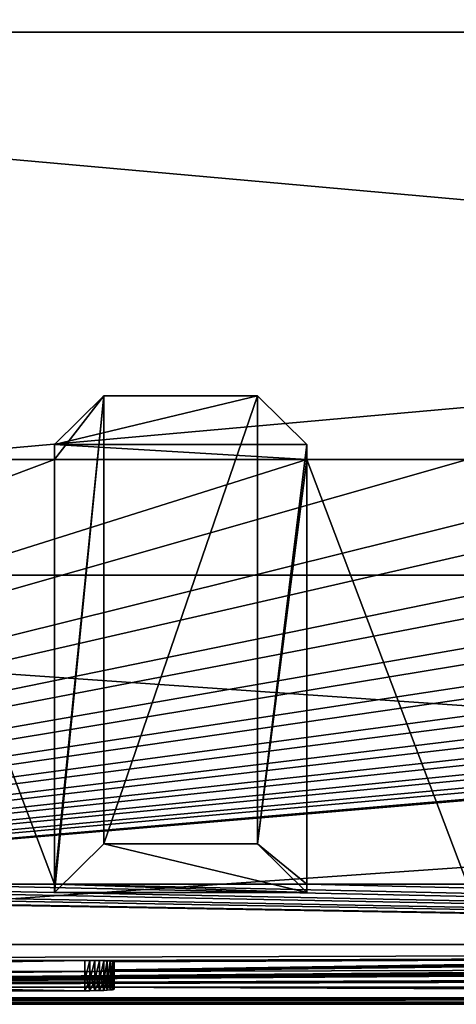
# Model space of a CAD drawing. Header units: inches. Extents: x -14.4 to 14.4, y -0.1 to 14.
# Tile 2 of 18: x -7.5 to -5.5, y 0 to 4.6. Entities that reach past the tile are written whole.
import ezdxf

# ---------------------------------------------------------------- set-up
doc = ezdxf.new("R2010")
doc.units = ezdxf.units.IN
doc.header["$LTSCALE"] = 65.185185
doc.header["$MEASUREMENT"] = 0
for name, color, linetype in [('10', 7, 'CONTINUOUS'), ('11', 7, 'CONTINUOUS'), ('12', 7, 'CONTINUOUS'), ('122', 7, 'CONTINUOUS'), ('123', 7, 'CONTINUOUS'), ('124', 7, 'CONTINUOUS'), ('126', 7, 'CONTINUOUS'), ('13', 7, 'CONTINUOUS'), ('135', 7, 'CONTINUOUS'), ('136', 7, 'CONTINUOUS'), ('17', 7, 'CONTINUOUS'), ('18', 7, 'CONTINUOUS'), ('19', 7, 'CONTINUOUS'), ('20', 7, 'CONTINUOUS'), ('21', 7, 'CONTINUOUS'), ('22', 7, 'CONTINUOUS'), ('23', 7, 'CONTINUOUS'), ('3', 7, 'CONTINUOUS'), ('4', 7, 'CONTINUOUS'), ('5', 7, 'CONTINUOUS'), ('6', 7, 'CONTINUOUS'), ('7', 7, 'CONTINUOUS'), ('8', 7, 'CONTINUOUS'), ('88', 7, 'CONTINUOUS'), ('89', 7, 'CONTINUOUS'), ('9', 7, 'CONTINUOUS'), ('90', 7, 'CONTINUOUS'), ('91', 7, 'CONTINUOUS'), ('92', 7, 'CONTINUOUS'), ('93', 7, 'CONTINUOUS')]:
    doc.layers.add(name, color=color, linetype=linetype)

msp = doc.modelspace()

# ---------------------------------------------------------------- linework, layer by layer
at = {"layer": '10', "color": 7, "linetype": 'Continuous'}
for points in [[(-14.226, 0, -0.5), (14.226, 0, -0.5), (-14.226, -0.015, -0.5), (-14.226, 0, -0.5)], [(14.226, 0, -0.5), (-14.226, -0.03, -0.5), (-14.226, -0.015, -0.5), (14.226, 0, -0.5)], [(-14.226, -0.03, -0.5), (14.226, 0, -0.5), (14.226, -0.015, -0.5), (-14.226, -0.03, -0.5)], [(14.226, -0.03, -0.5), (-14.226, -0.03, -0.5), (14.226, -0.015, -0.5), (14.226, -0.03, -0.5)]]:
    msp.add_3dface(points, dxfattribs=at)
at = {"layer": '11', "color": 7, "linetype": 'Continuous'}
for points in [[(14.1635, 1.97, -0.03), (14.1635, 0, -0.03), (-14.1635, 0, -0.03), (14.1635, 1.97, -0.03)], [(14.1635, 1.97, -0.03), (-14.1635, 0, -0.03), (-14.1635, 1.97, -0.03), (14.1635, 1.97, -0.03)]]:
    msp.add_3dface(points, dxfattribs=at)
at = {"layer": '12', "color": 7, "linetype": 'Continuous'}
for points in [[(14.1635, 1.97), (14.1635, 1.97, -0.03), (-14.1635, 1.97, -0.03), (14.1635, 1.97)], [(14.1635, 1.97), (-14.1635, 1.97, -0.03), (-14.1635, 1.97), (14.1635, 1.97)]]:
    msp.add_3dface(points, dxfattribs=at)
at = {"layer": '122', "color": 7, "linetype": 'Continuous'}
for points in [[(-7.1845, 0.0847, 16.8585), (-7.1845, 0.0332, 17.8411), (-12.8155, 0.0332, 17.8411), (-7.1845, 0.0847, 16.8585)], [(-12.8155, 0.0847, 16.8585), (-7.1845, 0.0847, 16.8585), (-12.8155, 0.0332, 17.8411), (-12.8155, 0.0847, 16.8585)], [(-7.1606, 0.0846, 16.8606), (-7.1845, 0.0332, 17.8411), (-7.1845, 0.0847, 16.8585), (-7.1606, 0.0846, 16.8606)], [(-7.1606, 0.0333, 17.8391), (-7.1845, 0.0332, 17.8411), (-7.1606, 0.0846, 16.8606), (-7.1606, 0.0333, 17.8391)], [(-7.1375, 0.0843, 16.8668), (-7.1606, 0.0333, 17.8391), (-7.1606, 0.0846, 16.8606), (-7.1375, 0.0843, 16.8668)], [(-7.1375, 0.0336, 17.8329), (-7.1606, 0.0333, 17.8391), (-7.1375, 0.0843, 16.8668), (-7.1375, 0.0336, 17.8329)], [(-7.1158, 0.0837, 16.8769), (-7.1375, 0.0336, 17.8329), (-7.1375, 0.0843, 16.8668), (-7.1158, 0.0837, 16.8769)], [(-7.1158, 0.0342, 17.8227), (-7.1375, 0.0336, 17.8329), (-7.1158, 0.0837, 16.8769), (-7.1158, 0.0342, 17.8227)], [(-7.0961, 0.083, 16.8906), (-7.1158, 0.0342, 17.8227), (-7.1158, 0.0837, 16.8769), (-7.0961, 0.083, 16.8906)], [(-7.0961, 0.0349, 17.809), (-7.1158, 0.0342, 17.8227), (-7.0961, 0.083, 16.8906), (-7.0961, 0.0349, 17.809)], [(-7.0792, 0.0821, 16.9075), (-7.0961, 0.0349, 17.809), (-7.0961, 0.083, 16.8906), (-7.0792, 0.0821, 16.9075)], [(-7.0792, 0.0358, 17.7921), (-7.0961, 0.0349, 17.809), (-7.0792, 0.0821, 16.9075), (-7.0792, 0.0358, 17.7921)], [(-7.0654, 0.0811, 16.9271), (-7.0792, 0.0358, 17.7921), (-7.0792, 0.0821, 16.9075), (-7.0654, 0.0811, 16.9271)], [(-7.0654, 0.0368, 17.7725), (-7.0792, 0.0358, 17.7921), (-7.0654, 0.0811, 16.9271), (-7.0654, 0.0368, 17.7725)], [(-7.0553, 0.08, 16.9488), (-7.0654, 0.0368, 17.7725), (-7.0654, 0.0811, 16.9271), (-7.0553, 0.08, 16.9488)], [(-7.0553, 0.0379, 17.7508), (-7.0654, 0.0368, 17.7725), (-7.0553, 0.08, 16.9488), (-7.0553, 0.0379, 17.7508)], [(-7.0491, 0.0787, 16.972), (-7.0553, 0.0379, 17.7508), (-7.0553, 0.08, 16.9488), (-7.0491, 0.0787, 16.972)], [(-7.0491, 0.0391, 17.7277), (-7.0553, 0.0379, 17.7508), (-7.0491, 0.0787, 16.972), (-7.0491, 0.0391, 17.7277)], [(-7.047, 0.0775, 16.9958), (-7.0491, 0.0391, 17.7277), (-7.0491, 0.0787, 16.972), (-7.047, 0.0775, 16.9958)], [(-7.047, 0.0404, 17.7038), (-7.0491, 0.0391, 17.7277), (-7.047, 0.0775, 16.9958), (-7.047, 0.0404, 17.7038)]]:
    msp.add_3dface(points, dxfattribs=at)
at = {"layer": '123', "color": 7, "linetype": 'Continuous'}
for points in [[(-7.047, 0.1674, 17.0005), (-7.047, 0.1303, 17.7085), (-7.047, 0.0775, 16.9958), (-7.047, 0.1674, 17.0005)], [(-7.047, 0.1303, 17.7085), (-7.047, 0.0404, 17.7038), (-7.047, 0.0775, 16.9958), (-7.047, 0.1303, 17.7085)]]:
    msp.add_3dface(points, dxfattribs=at)
at = {"layer": '124', "color": 7, "linetype": 'Continuous'}
for points in [[(-12.8155, 0.1746, 16.8632), (-7.1845, 0.1746, 16.8632), (-12.8155, 0.0847, 16.8585), (-12.8155, 0.1746, 16.8632)], [(-7.1845, 0.1746, 16.8632), (-7.1845, 0.0847, 16.8585), (-12.8155, 0.0847, 16.8585), (-7.1845, 0.1746, 16.8632)]]:
    msp.add_3dface(points, dxfattribs=at)
at = {"layer": '126', "color": 7, "linetype": 'Continuous'}
for points in [[(-7.1845, 0.1231, 17.8459), (-12.8155, 0.1231, 17.8459), (-7.1845, 0.0332, 17.8411), (-7.1845, 0.1231, 17.8459)], [(-7.1845, 0.0332, 17.8411), (-12.8155, 0.1231, 17.8459), (-12.8155, 0.0332, 17.8411), (-7.1845, 0.0332, 17.8411)]]:
    msp.add_3dface(points, dxfattribs=at)
at = {"layer": '13', "color": 7, "linetype": 'Continuous'}
for points in [[(10.7058, 14), (14.1635, 4.5), (-14.1635, 1.97), (10.7058, 14)], [(-10.7058, 14), (10.7058, 14), (-14.1635, 1.97), (-10.7058, 14)], [(14.1635, 4.5), (14.1635, 1.97), (-14.1635, 1.97), (14.1635, 4.5)]]:
    msp.add_3dface(points, dxfattribs=at)
at = {"layer": '135', "color": 7, "linetype": 'Continuous'}
for points in [[(-7.1606, 0.1232, 17.8438), (-7.1845, 0.1231, 17.8459), (-7.1606, 0.0333, 17.8391), (-7.1606, 0.1232, 17.8438)], [(-7.1845, 0.1231, 17.8459), (-7.1845, 0.0332, 17.8411), (-7.1606, 0.0333, 17.8391), (-7.1845, 0.1231, 17.8459)], [(-7.1375, 0.1235, 17.8376), (-7.1606, 0.1232, 17.8438), (-7.1375, 0.0336, 17.8329), (-7.1375, 0.1235, 17.8376)], [(-7.1606, 0.1232, 17.8438), (-7.1606, 0.0333, 17.8391), (-7.1375, 0.0336, 17.8329), (-7.1606, 0.1232, 17.8438)], [(-7.1157, 0.124, 17.8275), (-7.1375, 0.1235, 17.8376), (-7.1158, 0.0342, 17.8227), (-7.1157, 0.124, 17.8275)], [(-7.1375, 0.1235, 17.8376), (-7.1375, 0.0336, 17.8329), (-7.1158, 0.0342, 17.8227), (-7.1375, 0.1235, 17.8376)], [(-7.1157, 0.124, 17.8275), (-7.1158, 0.0342, 17.8227), (-7.0961, 0.0349, 17.809), (-7.1157, 0.124, 17.8275)], [(-7.0961, 0.1247, 17.8137), (-7.1157, 0.124, 17.8275), (-7.0961, 0.0349, 17.809), (-7.0961, 0.1247, 17.8137)], [(-7.0792, 0.1256, 17.7968), (-7.0961, 0.1247, 17.8137), (-7.0792, 0.0358, 17.7921), (-7.0792, 0.1256, 17.7968)], [(-7.0961, 0.1247, 17.8137), (-7.0961, 0.0349, 17.809), (-7.0792, 0.0358, 17.7921), (-7.0961, 0.1247, 17.8137)], [(-7.0654, 0.1267, 17.7772), (-7.0792, 0.1256, 17.7968), (-7.0654, 0.0368, 17.7725), (-7.0654, 0.1267, 17.7772)], [(-7.0792, 0.1256, 17.7968), (-7.0792, 0.0358, 17.7921), (-7.0654, 0.0368, 17.7725), (-7.0792, 0.1256, 17.7968)], [(-7.0553, 0.1278, 17.7555), (-7.0654, 0.1267, 17.7772), (-7.0553, 0.0379, 17.7508), (-7.0553, 0.1278, 17.7555)], [(-7.0654, 0.1267, 17.7772), (-7.0654, 0.0368, 17.7725), (-7.0553, 0.0379, 17.7508), (-7.0654, 0.1267, 17.7772)], [(-7.0491, 0.129, 17.7324), (-7.0553, 0.1278, 17.7555), (-7.0491, 0.0391, 17.7277), (-7.0491, 0.129, 17.7324)], [(-7.0553, 0.1278, 17.7555), (-7.0553, 0.0379, 17.7508), (-7.0491, 0.0391, 17.7277), (-7.0553, 0.1278, 17.7555)], [(-7.047, 0.1303, 17.7085), (-7.0491, 0.129, 17.7324), (-7.047, 0.0404, 17.7038), (-7.047, 0.1303, 17.7085)], [(-7.0491, 0.129, 17.7324), (-7.0491, 0.0391, 17.7277), (-7.047, 0.0404, 17.7038), (-7.0491, 0.129, 17.7324)]]:
    msp.add_3dface(points, dxfattribs=at)
at = {"layer": '136', "color": 7, "linetype": 'Continuous'}
for points in [[(-7.1845, 0.1746, 16.8632), (-7.1606, 0.1745, 16.8653), (-7.1845, 0.0847, 16.8585), (-7.1845, 0.1746, 16.8632)], [(-7.1606, 0.1745, 16.8653), (-7.1606, 0.0846, 16.8606), (-7.1845, 0.0847, 16.8585), (-7.1606, 0.1745, 16.8653)], [(-7.1606, 0.1745, 16.8653), (-7.1375, 0.1741, 16.8715), (-7.1606, 0.0846, 16.8606), (-7.1606, 0.1745, 16.8653)], [(-7.1375, 0.1741, 16.8715), (-7.1375, 0.0843, 16.8668), (-7.1606, 0.0846, 16.8606), (-7.1375, 0.1741, 16.8715)], [(-7.1375, 0.1741, 16.8715), (-7.1157, 0.1736, 16.8816), (-7.1375, 0.0843, 16.8668), (-7.1375, 0.1741, 16.8715)], [(-7.1157, 0.1736, 16.8816), (-7.1158, 0.0837, 16.8769), (-7.1375, 0.0843, 16.8668), (-7.1157, 0.1736, 16.8816)], [(-7.1157, 0.1736, 16.8816), (-7.0961, 0.1729, 16.8953), (-7.1158, 0.0837, 16.8769), (-7.1157, 0.1736, 16.8816)], [(-7.0961, 0.1729, 16.8953), (-7.0961, 0.083, 16.8906), (-7.1158, 0.0837, 16.8769), (-7.0961, 0.1729, 16.8953)], [(-7.0961, 0.1729, 16.8953), (-7.0792, 0.172, 16.9123), (-7.0961, 0.083, 16.8906), (-7.0961, 0.1729, 16.8953)], [(-7.0792, 0.172, 16.9123), (-7.0792, 0.0821, 16.9075), (-7.0961, 0.083, 16.8906), (-7.0792, 0.172, 16.9123)], [(-7.0792, 0.172, 16.9123), (-7.0654, 0.171, 16.9319), (-7.0792, 0.0821, 16.9075), (-7.0792, 0.172, 16.9123)], [(-7.0654, 0.171, 16.9319), (-7.0654, 0.0811, 16.9271), (-7.0792, 0.0821, 16.9075), (-7.0654, 0.171, 16.9319)], [(-7.0654, 0.171, 16.9319), (-7.0553, 0.1698, 16.9536), (-7.0654, 0.0811, 16.9271), (-7.0654, 0.171, 16.9319)], [(-7.0553, 0.1698, 16.9536), (-7.0553, 0.08, 16.9488), (-7.0654, 0.0811, 16.9271), (-7.0553, 0.1698, 16.9536)], [(-7.0553, 0.1698, 16.9536), (-7.0491, 0.1686, 16.9767), (-7.0553, 0.08, 16.9488), (-7.0553, 0.1698, 16.9536)], [(-7.0491, 0.1686, 16.9767), (-7.0491, 0.0787, 16.972), (-7.0553, 0.08, 16.9488), (-7.0491, 0.1686, 16.9767)], [(-7.0491, 0.1686, 16.9767), (-7.047, 0.1674, 17.0005), (-7.0491, 0.0787, 16.972), (-7.0491, 0.1686, 16.9767)], [(-7.047, 0.1674, 17.0005), (-7.047, 0.0775, 16.9958), (-7.0491, 0.0787, 16.972), (-7.047, 0.1674, 17.0005)]]:
    msp.add_3dface(points, dxfattribs=at)
at = {"layer": '17', "color": 7, "linetype": 'Continuous'}
for points in [[(-13.3225, -0.03), (13.3225, -0.03), (-13.3225, 0.073), (-13.3225, -0.03)], [(13.3225, -0.03), (13.3225, 0.073), (-13.3225, 0.073), (13.3225, -0.03)]]:
    msp.add_3dface(points, dxfattribs=at)
at = {"layer": '18', "color": 7, "linetype": 'Continuous'}
for points in [[(13.3225, -0.03, 19.25), (-13.3225, -0.03, 19.25), (13.3225, 0.0495, 19.25), (13.3225, -0.03, 19.25)], [(13.3225, 0.0495, 19.25), (-13.3225, -0.03, 19.25), (-13.3225, 0.0495, 19.25), (13.3225, 0.0495, 19.25)]]:
    msp.add_3dface(points, dxfattribs=at)
at = {"layer": '19', "color": 7, "linetype": 'Continuous'}
for points in [[(13.3225, 0.2484, 15.4549), (-12.8155, 0.1746, 16.8632), (-13.3225, 0.2484, 15.4549), (13.3225, 0.2484, 15.4549)], [(-12.8155, 0.1746, 16.8632), (13.3225, 0.2484, 15.4549), (-7.1845, 0.1746, 16.8632), (-12.8155, 0.1746, 16.8632)], [(-7.1845, 0.1746, 16.8632), (13.3225, 0.2484, 15.4549), (-7.1606, 0.1745, 16.8653), (-7.1845, 0.1746, 16.8632)], [(-7.1606, 0.1745, 16.8653), (13.3225, 0.2484, 15.4549), (-7.1375, 0.1741, 16.8715), (-7.1606, 0.1745, 16.8653)], [(-7.1375, 0.1741, 16.8715), (13.3225, 0.2484, 15.4549), (-7.1157, 0.1736, 16.8816), (-7.1375, 0.1741, 16.8715)], [(-7.1157, 0.1736, 16.8816), (13.3225, 0.2484, 15.4549), (-7.0961, 0.1729, 16.8953), (-7.1157, 0.1736, 16.8816)], [(-7.0961, 0.1729, 16.8953), (13.3225, 0.2484, 15.4549), (-7.0792, 0.172, 16.9123), (-7.0961, 0.1729, 16.8953)], [(13.3225, 0.2484, 15.4549), (-3.405, 0.1848, 16.668), (-7.0792, 0.172, 16.9123), (13.3225, 0.2484, 15.4549)], [(-3.4584, 0.1846, 16.6718), (-7.0792, 0.172, 16.9123), (-3.405, 0.1848, 16.668), (-3.4584, 0.1846, 16.6718)], [(-7.0654, 0.171, 16.9319), (-7.0792, 0.172, 16.9123), (-3.4584, 0.1846, 16.6718), (-7.0654, 0.171, 16.9319)], [(-7.0654, 0.171, 16.9319), (-3.4584, 0.1846, 16.6718), (-7.0553, 0.1698, 16.9536), (-7.0654, 0.171, 16.9319)], [(-7.0553, 0.1698, 16.9536), (-3.4584, 0.1846, 16.6718), (-7.0491, 0.1686, 16.9767), (-7.0553, 0.1698, 16.9536)], [(-7.0491, 0.1686, 16.9767), (-3.4584, 0.1846, 16.6718), (-7.047, 0.1674, 17.0005), (-7.0491, 0.1686, 16.9767)], [(-3.4584, 0.1846, 16.6718), (-3.5106, 0.184, 16.6831), (-7.047, 0.1674, 17.0005), (-3.4584, 0.1846, 16.6718)], [(-3.5106, 0.184, 16.6831), (-3.5608, 0.183, 16.7018), (-7.047, 0.1303, 17.7085), (-3.5106, 0.184, 16.6831)], [(-3.5106, 0.184, 16.6831), (-7.047, 0.1303, 17.7085), (-7.047, 0.1674, 17.0005), (-3.5106, 0.184, 16.6831)], [(-3.78, 0.1652, 17.0425), (-3.78, 0.1325, 17.6666), (-7.1606, 0.1232, 17.8438), (-3.78, 0.1652, 17.0425)], [(-7.1375, 0.1235, 17.8376), (-3.78, 0.1652, 17.0425), (-7.1606, 0.1232, 17.8438), (-7.1375, 0.1235, 17.8376)], [(-7.1157, 0.124, 17.8275), (-3.78, 0.1652, 17.0425), (-7.1375, 0.1235, 17.8376), (-7.1157, 0.124, 17.8275)], [(-7.0961, 0.1247, 17.8137), (-3.78, 0.1652, 17.0425), (-7.1157, 0.124, 17.8275), (-7.0961, 0.1247, 17.8137)], [(-7.0792, 0.1256, 17.7968), (-3.78, 0.1652, 17.0425), (-7.0961, 0.1247, 17.8137), (-7.0792, 0.1256, 17.7968)], [(-7.0654, 0.1267, 17.7772), (-3.78, 0.1652, 17.0425), (-7.0792, 0.1256, 17.7968), (-7.0654, 0.1267, 17.7772)], [(-7.0553, 0.1278, 17.7555), (-3.78, 0.1652, 17.0425), (-7.0654, 0.1267, 17.7772), (-7.0553, 0.1278, 17.7555)], [(-7.0491, 0.129, 17.7324), (-3.78, 0.1652, 17.0425), (-7.0553, 0.1278, 17.7555), (-7.0491, 0.129, 17.7324)], [(-7.047, 0.1303, 17.7085), (-3.78, 0.1652, 17.0425), (-7.0491, 0.129, 17.7324), (-7.047, 0.1303, 17.7085)], [(-3.5608, 0.183, 16.7018), (-3.6077, 0.1817, 16.7274), (-7.047, 0.1303, 17.7085), (-3.5608, 0.183, 16.7018)], [(-3.6077, 0.1817, 16.7274), (-3.6506, 0.18, 16.7594), (-7.047, 0.1303, 17.7085), (-3.6077, 0.1817, 16.7274)], [(-3.6506, 0.18, 16.7594), (-3.6884, 0.178, 16.7972), (-7.047, 0.1303, 17.7085), (-3.6506, 0.18, 16.7594)], [(-3.6884, 0.178, 16.7972), (-3.7205, 0.1758, 16.84), (-7.047, 0.1303, 17.7085), (-3.6884, 0.178, 16.7972)], [(-3.7205, 0.1758, 16.84), (-3.7461, 0.1733, 16.8869), (-7.047, 0.1303, 17.7085), (-3.7205, 0.1758, 16.84)], [(-3.7461, 0.1733, 16.8869), (-3.7648, 0.1707, 16.937), (-7.047, 0.1303, 17.7085), (-3.7461, 0.1733, 16.8869)], [(-3.7648, 0.1707, 16.937), (-3.7762, 0.168, 16.9892), (-7.047, 0.1303, 17.7085), (-3.7648, 0.1707, 16.937)], [(-3.7762, 0.168, 16.9892), (-3.78, 0.1652, 17.0425), (-7.047, 0.1303, 17.7085), (-3.7762, 0.168, 16.9892)], [(-3.7762, 0.1297, 17.7199), (-13.3225, 0.0495, 19.25), (-3.78, 0.1325, 17.6666), (-3.7762, 0.1297, 17.7199)], [(-3.78, 0.1325, 17.6666), (-13.3225, 0.0495, 19.25), (-7.1606, 0.1232, 17.8438), (-3.78, 0.1325, 17.6666)], [(-3.7648, 0.1269, 17.7721), (-13.3225, 0.0495, 19.25), (-3.7762, 0.1297, 17.7199), (-3.7648, 0.1269, 17.7721)], [(-3.7461, 0.1243, 17.8222), (-13.3225, 0.0495, 19.25), (-3.7648, 0.1269, 17.7721), (-3.7461, 0.1243, 17.8222)], [(7.0961, 0.1247, 17.8137), (-13.3225, 0.0495, 19.25), (7.0792, 0.1256, 17.7968), (7.0961, 0.1247, 17.8137)], [(-13.3225, 0.0495, 19.25), (3.405, 0.1128, 18.0411), (7.0792, 0.1256, 17.7968), (-13.3225, 0.0495, 19.25)], [(7.1157, 0.124, 17.8275), (-13.3225, 0.0495, 19.25), (7.0961, 0.1247, 17.8137), (7.1157, 0.124, 17.8275)], [(-3.7205, 0.1218, 17.8691), (-13.3225, 0.0495, 19.25), (-3.7461, 0.1243, 17.8222), (-3.7205, 0.1218, 17.8691)], [(7.1375, 0.1235, 17.8376), (-13.3225, 0.0495, 19.25), (7.1157, 0.124, 17.8275), (7.1375, 0.1235, 17.8376)], [(7.1606, 0.1232, 17.8438), (-13.3225, 0.0495, 19.25), (7.1375, 0.1235, 17.8376), (7.1606, 0.1232, 17.8438)], [(-7.1606, 0.1232, 17.8438), (-13.3225, 0.0495, 19.25), (-7.1845, 0.1231, 17.8459), (-7.1606, 0.1232, 17.8438)], [(7.1845, 0.1231, 17.8459), (-13.3225, 0.0495, 19.25), (7.1606, 0.1232, 17.8438), (7.1845, 0.1231, 17.8459)], [(13.3225, 0.0495, 19.25), (-13.3225, 0.0495, 19.25), (12.8155, 0.1231, 17.8459), (13.3225, 0.0495, 19.25)], [(-7.1845, 0.1231, 17.8459), (-13.3225, 0.0495, 19.25), (-12.8155, 0.1231, 17.8459), (-7.1845, 0.1231, 17.8459)], [(12.8155, 0.1231, 17.8459), (-13.3225, 0.0495, 19.25), (7.1845, 0.1231, 17.8459), (12.8155, 0.1231, 17.8459)], [(-3.6884, 0.1196, 17.9118), (-13.3225, 0.0495, 19.25), (-3.7205, 0.1218, 17.8691), (-3.6884, 0.1196, 17.9118)], [(-3.6506, 0.1176, 17.9496), (-13.3225, 0.0495, 19.25), (-3.6884, 0.1196, 17.9118), (-3.6506, 0.1176, 17.9496)], [(-3.6077, 0.1159, 17.9816), (-13.3225, 0.0495, 19.25), (-3.6506, 0.1176, 17.9496), (-3.6077, 0.1159, 17.9816)], [(-3.5608, 0.1146, 18.0072), (-13.3225, 0.0495, 19.25), (-3.6077, 0.1159, 17.9816), (-3.5608, 0.1146, 18.0072)], [(-3.5106, 0.1136, 18.0259), (-13.3225, 0.0495, 19.25), (-3.5608, 0.1146, 18.0072), (-3.5106, 0.1136, 18.0259)], [(-3.4584, 0.113, 18.0373), (-13.3225, 0.0495, 19.25), (-3.5106, 0.1136, 18.0259), (-3.4584, 0.113, 18.0373)], [(-3.405, 0.1128, 18.0411), (-13.3225, 0.0495, 19.25), (-3.4584, 0.113, 18.0373), (-3.405, 0.1128, 18.0411)], [(-13.3225, 0.0495, 19.25), (-3.405, 0.1128, 18.0411), (3.405, 0.1128, 18.0411), (-13.3225, 0.0495, 19.25)]]:
    msp.add_3dface(points, dxfattribs=at)
at = {"layer": '20', "color": 7, "linetype": 'Continuous'}
for points in [[(13.3225, 2.5088, 15.1372), (13.3225, 0.2484, 15.4549), (-13.3225, 0.2484, 15.4549), (13.3225, 2.5088, 15.1372)], [(13.3225, 2.5088, 15.1372), (-13.3225, 0.2484, 15.4549), (13.1, 2.5088, 15.1372), (13.3225, 2.5088, 15.1372)], [(-0.375, 2.5088, 15.1372), (-13.3225, 0.2484, 15.4549), (-1.55, 2.5088, 15.1372), (-0.375, 2.5088, 15.1372)], [(-13.3225, 0.2484, 15.4549), (-0.375, 2.5088, 15.1372), (0.375, 2.5088, 15.1372), (-13.3225, 0.2484, 15.4549)], [(-1.55, 2.5088, 15.1372), (-13.3225, 0.2484, 15.4549), (-2.3, 2.5088, 15.1372), (-1.55, 2.5088, 15.1372)], [(-2.3, 2.5088, 15.1372), (-13.3225, 0.2484, 15.4549), (-3.475, 2.5088, 15.1372), (-2.3, 2.5088, 15.1372)], [(-3.475, 2.5088, 15.1372), (-13.3225, 0.2484, 15.4549), (-4.225, 2.5088, 15.1372), (-3.475, 2.5088, 15.1372)], [(-4.225, 2.5088, 15.1372), (-13.3225, 0.2484, 15.4549), (-5.4, 2.5088, 15.1372), (-4.225, 2.5088, 15.1372)], [(-5.4, 2.5088, 15.1372), (-13.3225, 0.2484, 15.4549), (-6.15, 2.5088, 15.1372), (-5.4, 2.5088, 15.1372)], [(-6.15, 2.5088, 15.1372), (-13.3225, 0.2484, 15.4549), (-7.325, 2.5088, 15.1372), (-6.15, 2.5088, 15.1372)], [(-7.325, 2.5088, 15.1372), (-13.3225, 0.2484, 15.4549), (-8.075, 2.5088, 15.1372), (-7.325, 2.5088, 15.1372)], [(13.1, 2.5088, 15.1372), (-13.3225, 0.2484, 15.4549), (11.925, 2.5088, 15.1372), (13.1, 2.5088, 15.1372)], [(11.925, 2.5088, 15.1372), (-13.3225, 0.2484, 15.4549), (11.175, 2.5088, 15.1372), (11.925, 2.5088, 15.1372)], [(11.175, 2.5088, 15.1372), (-13.3225, 0.2484, 15.4549), (10, 2.5088, 15.1372), (11.175, 2.5088, 15.1372)], [(10, 2.5088, 15.1372), (-13.3225, 0.2484, 15.4549), (9.25, 2.5088, 15.1372), (10, 2.5088, 15.1372)], [(9.25, 2.5088, 15.1372), (-13.3225, 0.2484, 15.4549), (8.075, 2.5088, 15.1372), (9.25, 2.5088, 15.1372)], [(8.075, 2.5088, 15.1372), (-13.3225, 0.2484, 15.4549), (7.325, 2.5088, 15.1372), (8.075, 2.5088, 15.1372)], [(7.325, 2.5088, 15.1372), (-13.3225, 0.2484, 15.4549), (6.15, 2.5088, 15.1372), (7.325, 2.5088, 15.1372)], [(6.15, 2.5088, 15.1372), (-13.3225, 0.2484, 15.4549), (5.4, 2.5088, 15.1372), (6.15, 2.5088, 15.1372)], [(5.4, 2.5088, 15.1372), (-13.3225, 0.2484, 15.4549), (4.225, 2.5088, 15.1372), (5.4, 2.5088, 15.1372)], [(4.225, 2.5088, 15.1372), (-13.3225, 0.2484, 15.4549), (3.475, 2.5088, 15.1372), (4.225, 2.5088, 15.1372)], [(3.475, 2.5088, 15.1372), (-13.3225, 0.2484, 15.4549), (2.3, 2.5088, 15.1372), (3.475, 2.5088, 15.1372)], [(2.3, 2.5088, 15.1372), (-13.3225, 0.2484, 15.4549), (1.55, 2.5088, 15.1372), (2.3, 2.5088, 15.1372)], [(1.55, 2.5088, 15.1372), (-13.3225, 0.2484, 15.4549), (0.375, 2.5088, 15.1372), (1.55, 2.5088, 15.1372)]]:
    msp.add_3dface(points, dxfattribs=at)
at = {"layer": '21', "color": 7, "linetype": 'Continuous'}
for points in [[(-7.325, 2.5088, 15.1372), (-8.075, 2.5088, 15.1372), (-7.325, 0.5294, 1.053), (-7.325, 2.5088, 15.1372)], [(-7.325, 0.5294, 1.053), (-8.075, 2.5088, 15.1372), (-8.075, 0.5294, 1.053), (-7.325, 0.5294, 1.053)], [(-5.4, 2.5088, 15.1372), (-6.15, 2.5088, 15.1372), (-5.4, 0.5294, 1.053), (-5.4, 2.5088, 15.1372)], [(-5.4, 0.5294, 1.053), (-6.15, 2.5088, 15.1372), (-6.15, 0.5294, 1.053), (-5.4, 0.5294, 1.053)]]:
    msp.add_3dface(points, dxfattribs=at)
at = {"layer": '22', "color": 7, "linetype": 'Continuous'}
for points in [[(13.3225, 0.073, 1.053), (-13.1, 0.5294, 1.053), (-13.3225, 0.5294, 1.053), (13.3225, 0.073, 1.053)], [(13.3225, 0.073, 1.053), (-13.3225, 0.5294, 1.053), (-13.3225, 0.073, 1.053), (13.3225, 0.073, 1.053)], [(13.3225, 0.073, 1.053), (-11.925, 0.5294, 1.053), (-13.1, 0.5294, 1.053), (13.3225, 0.073, 1.053)], [(13.3225, 0.073, 1.053), (-11.175, 0.5294, 1.053), (-11.925, 0.5294, 1.053), (13.3225, 0.073, 1.053)], [(-11.175, 0.5294, 1.053), (13.3225, 0.073, 1.053), (-10, 0.5294, 1.053), (-11.175, 0.5294, 1.053)], [(13.3225, 0.073, 1.053), (-9.25, 0.5294, 1.053), (-10, 0.5294, 1.053), (13.3225, 0.073, 1.053)], [(-9.25, 0.5294, 1.053), (13.3225, 0.073, 1.053), (-8.075, 0.5294, 1.053), (-9.25, 0.5294, 1.053)], [(13.3225, 0.073, 1.053), (-7.325, 0.5294, 1.053), (-8.075, 0.5294, 1.053), (13.3225, 0.073, 1.053)], [(-7.325, 0.5294, 1.053), (13.3225, 0.073, 1.053), (-6.15, 0.5294, 1.053), (-7.325, 0.5294, 1.053)], [(13.3225, 0.073, 1.053), (-5.4, 0.5294, 1.053), (-6.15, 0.5294, 1.053), (13.3225, 0.073, 1.053)]]:
    msp.add_3dface(points, dxfattribs=at)
at = {"layer": '23', "color": 7, "linetype": 'Continuous'}
for points in [[(-13.3225, 0.073), (13.3225, 0.073), (-0.4329, 0.073, 0.315), (-13.3225, 0.073)], [(13.3225, 0.073, 1.053), (-13.3225, 0.073, 1.053), (0.503, 0.073, 0.757), (13.3225, 0.073, 1.053)], [(-13.3225, 0.073, 1.053), (-13.3225, 0.073), (-0.4329, 0.073, 0.315), (-13.3225, 0.073, 1.053)], [(-0.6, 0.073, 0.482), (-13.3225, 0.073, 1.053), (-0.5975, 0.073, 0.453), (-0.6, 0.073, 0.482)], [(-13.3225, 0.073, 1.053), (-0.6, 0.073, 0.482), (-0.6, 0.073, 0.757), (-13.3225, 0.073, 1.053)], [(-0.5975, 0.073, 0.453), (-13.3225, 0.073, 1.053), (-0.5899, 0.073, 0.4249), (-0.5975, 0.073, 0.453)], [(-0.5899, 0.073, 0.4249), (-13.3225, 0.073, 1.053), (-0.5776, 0.073, 0.3985), (-0.5899, 0.073, 0.4249)], [(-0.5776, 0.073, 0.3985), (-13.3225, 0.073, 1.053), (-0.5609, 0.073, 0.3746), (-0.5776, 0.073, 0.3985)], [(-0.5609, 0.073, 0.3746), (-13.3225, 0.073, 1.053), (-0.5403, 0.073, 0.354), (-0.5609, 0.073, 0.3746)], [(-0.5403, 0.073, 0.354), (-13.3225, 0.073, 1.053), (-0.5164, 0.073, 0.3373), (-0.5403, 0.073, 0.354)], [(-0.5164, 0.073, 0.3373), (-13.3225, 0.073, 1.053), (-0.49, 0.073, 0.325), (-0.5164, 0.073, 0.3373)], [(-0.49, 0.073, 0.325), (-13.3225, 0.073, 1.053), (-0.4619, 0.073, 0.3175), (-0.49, 0.073, 0.325)], [(-0.4619, 0.073, 0.3175), (-13.3225, 0.073, 1.053), (-0.4329, 0.073, 0.315), (-0.4619, 0.073, 0.3175)], [(0.503, 0.073, 0.757), (-13.3225, 0.073, 1.053), (0.437, 0.073, 0.757), (0.503, 0.073, 0.757)], [(0.437, 0.073, 0.757), (-13.3225, 0.073, 1.053), (-0.534, 0.073, 0.757), (0.437, 0.073, 0.757)], [(-0.534, 0.073, 0.757), (-13.3225, 0.073, 1.053), (-0.6, 0.073, 0.757), (-0.534, 0.073, 0.757)]]:
    msp.add_3dface(points, dxfattribs=at)
at = {"layer": '3', "color": 7, "linetype": 'Continuous'}
for points in [[(14.1635, 4.5, 19.25), (-10.7058, 14, 13), (-14.1635, 4.5, 19.25), (14.1635, 4.5, 19.25)], [(-10.7058, 14, 13), (14.1635, 4.5, 19.25), (10.7058, 14, 13), (-10.7058, 14, 13)]]:
    msp.add_3dface(points, dxfattribs=at)
at = {"layer": '4', "color": 7, "linetype": 'Continuous'}
for points in [[(14.1635, 1.97, 19.25), (14.1635, 4.5, 19.25), (-14.1635, 4.5, 19.25), (14.1635, 1.97, 19.25)], [(14.1635, 1.97, 19.25), (-14.1635, 4.5, 19.25), (-14.1635, 1.97, 19.25), (14.1635, 1.97, 19.25)]]:
    msp.add_3dface(points, dxfattribs=at)
at = {"layer": '5', "color": 7, "linetype": 'Continuous'}
for points in [[(14.1635, 1.97, 19.28), (14.1635, 1.97, 19.25), (-14.1635, 1.97, 19.25), (14.1635, 1.97, 19.28)], [(14.1635, 1.97, 19.28), (-14.1635, 1.97, 19.25), (-14.1635, 1.97, 19.28), (14.1635, 1.97, 19.28)]]:
    msp.add_3dface(points, dxfattribs=at)
at = {"layer": '6', "color": 7, "linetype": 'Continuous'}
for points in [[(14.1635, 0, 19.28), (14.1635, 1.97, 19.28), (-14.1635, 1.97, 19.28), (14.1635, 0, 19.28)], [(14.1635, 0, 19.28), (-14.1635, 1.97, 19.28), (-14.1635, 0, 19.28), (14.1635, 0, 19.28)]]:
    msp.add_3dface(points, dxfattribs=at)
at = {"layer": '7', "color": 7, "linetype": 'Continuous'}
for points in [[(-14.1635, 0, -0.03), (14.1635, 0, -0.03), (-14.226, 0, -0.5), (-14.1635, 0, -0.03)], [(-14.226, 0, -0.5), (14.1635, 0, -0.03), (14.226, 0, -0.5), (-14.226, 0, -0.5)], [(-14.1635, 0, 19.28), (-14.226, 0, 19.75), (14.226, 0, 19.75), (-14.1635, 0, 19.28)], [(14.1635, 0, 19.28), (-14.1635, 0, 19.28), (14.226, 0, 19.75), (14.1635, 0, 19.28)]]:
    msp.add_3dface(points, dxfattribs=at)
at = {"layer": '8', "color": 7, "linetype": 'Continuous'}
for points in [[(14.226, 0, 19.75), (-14.226, 0, 19.75), (14.226, -0.015, 19.75), (14.226, 0, 19.75)], [(-14.226, 0, 19.75), (-14.226, -0.015, 19.75), (14.226, -0.03, 19.75), (-14.226, 0, 19.75)], [(14.226, -0.015, 19.75), (-14.226, 0, 19.75), (14.226, -0.03, 19.75), (14.226, -0.015, 19.75)], [(-14.226, -0.015, 19.75), (-14.226, -0.03, 19.75), (14.226, -0.03, 19.75), (-14.226, -0.015, 19.75)]]:
    msp.add_3dface(points, dxfattribs=at)
at = {"layer": '88', "color": 7, "linetype": 'Continuous'}
for points in [[(-7.325, 0.4908, 0.7783), (-6.15, 0.4908, 0.7783), (-7.0952, 0.7183, 0.7464), (-7.325, 0.4908, 0.7783)], [(-7.0952, 0.7183, 0.7464), (-6.15, 0.4908, 0.7783), (-6.3798, 0.7183, 0.7464), (-7.0952, 0.7183, 0.7464)]]:
    msp.add_3dface(points, dxfattribs=at)
at = {"layer": '89', "color": 7, "linetype": 'Continuous'}
for points in [[(-6.3798, 2.8059, 15.6004), (-6.15, 2.5784, 15.6324), (-7.325, 2.5784, 15.6324), (-6.3798, 2.8059, 15.6004)], [(-7.0952, 2.8059, 15.6004), (-6.3798, 2.8059, 15.6004), (-7.325, 2.5784, 15.6324), (-7.0952, 2.8059, 15.6004)]]:
    msp.add_3dface(points, dxfattribs=at)
at = {"layer": '9', "color": 7, "linetype": 'Continuous'}
for points in [[(14.226, -0.03, 19.75), (-14.226, -0.03, 19.75), (13.3225, -0.03, 19.25), (14.226, -0.03, 19.75)], [(-14.226, -0.03, 19.75), (-13.3225, -0.03, 19.25), (13.3225, -0.03, 19.25), (-14.226, -0.03, 19.75)], [(-14.226, -0.03, -0.5), (14.226, -0.03, -0.5), (-13.3225, -0.03), (-14.226, -0.03, -0.5)], [(-13.3225, -0.03), (14.226, -0.03, -0.5), (13.3225, -0.03), (-13.3225, -0.03)]]:
    msp.add_3dface(points, dxfattribs=at)
at = {"layer": '90', "color": 7, "linetype": 'Continuous'}
for points in [[(-6.15, 2.5088, 15.1372), (-7.325, 2.5088, 15.1372), (-7.325, 2.5784, 15.6324), (-6.15, 2.5088, 15.1372)], [(-6.15, 2.5784, 15.6324), (-6.15, 2.5088, 15.1372), (-7.325, 2.5784, 15.6324), (-6.15, 2.5784, 15.6324)], [(-7.325, 0.5294, 1.053), (-6.15, 0.5294, 1.053), (-6.15, 0.4908, 0.7783), (-7.325, 0.5294, 1.053)], [(-7.325, 0.5294, 1.053), (-6.15, 0.4908, 0.7783), (-7.325, 0.4908, 0.7783), (-7.325, 0.5294, 1.053)]]:
    msp.add_3dface(points, dxfattribs=at)
at = {"layer": '91', "color": 7, "linetype": 'Continuous'}
for points in [[(-7.325, 2.5088, 15.1372), (-7.325, 0.5294, 1.053), (-7.0952, 2.8059, 15.6004), (-7.325, 2.5088, 15.1372)], [(-7.325, 2.5088, 15.1372), (-7.0952, 2.8059, 15.6004), (-7.325, 2.5784, 15.6324), (-7.325, 2.5088, 15.1372)], [(-7.325, 0.5294, 1.053), (-7.325, 0.4908, 0.7783), (-7.0952, 2.8059, 15.6004), (-7.325, 0.5294, 1.053)], [(-7.325, 0.4908, 0.7783), (-7.0952, 0.7183, 0.7464), (-7.0952, 2.8059, 15.6004), (-7.325, 0.4908, 0.7783)]]:
    msp.add_3dface(points, dxfattribs=at)
at = {"layer": '92', "color": 7, "linetype": 'Continuous'}
for points in [[(-7.0952, 0.7183, 0.7464), (-6.3798, 0.7183, 0.7464), (-6.3798, 2.8059, 15.6004), (-7.0952, 0.7183, 0.7464)], [(-7.0952, 0.7183, 0.7464), (-6.3798, 2.8059, 15.6004), (-7.0952, 2.8059, 15.6004), (-7.0952, 0.7183, 0.7464)]]:
    msp.add_3dface(points, dxfattribs=at)
at = {"layer": '93', "color": 7, "linetype": 'Continuous'}
for points in [[(-6.3798, 0.7183, 0.7464), (-6.15, 2.5784, 15.6324), (-6.3798, 2.8059, 15.6004), (-6.3798, 0.7183, 0.7464)], [(-6.3798, 0.7183, 0.7464), (-6.15, 2.5088, 15.1372), (-6.15, 2.5784, 15.6324), (-6.3798, 0.7183, 0.7464)], [(-6.15, 0.5294, 1.053), (-6.15, 2.5088, 15.1372), (-6.3798, 0.7183, 0.7464), (-6.15, 0.5294, 1.053)], [(-6.15, 0.4908, 0.7783), (-6.15, 0.5294, 1.053), (-6.3798, 0.7183, 0.7464), (-6.15, 0.4908, 0.7783)]]:
    msp.add_3dface(points, dxfattribs=at)

doc.saveas('drawing.dxf')
